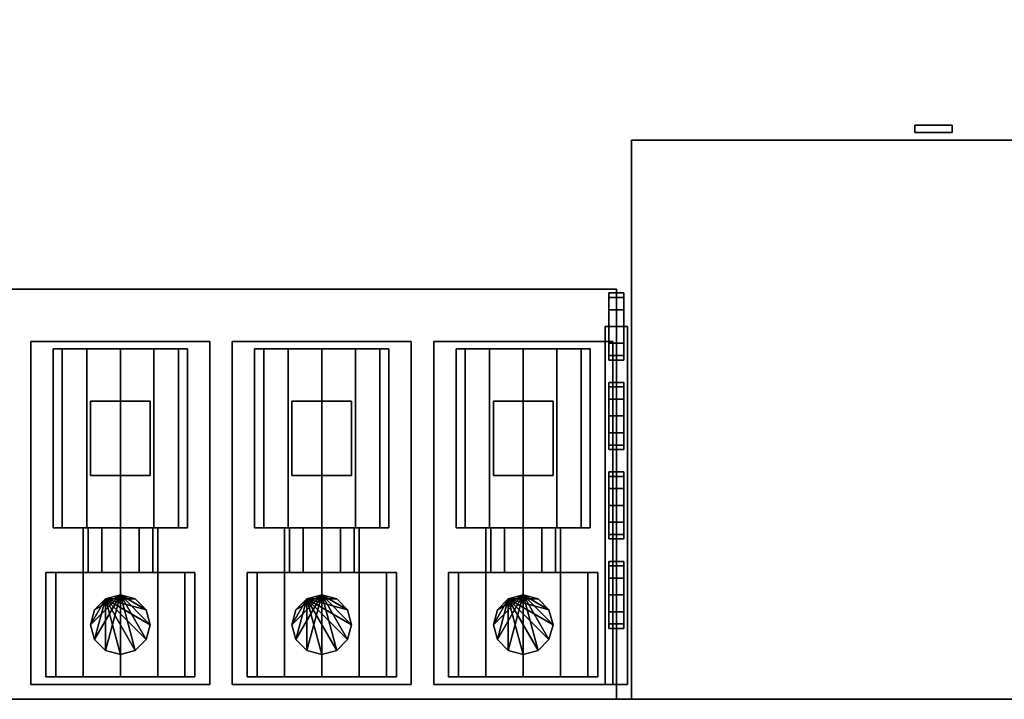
# Model space of a CAD drawing. Header units: millimetres. Extents: x 8500 to 19000, y -3980 to 3980.
# Tile 10 of 31: x 11800 to 13120, y -3980 to -3069. Entities that reach past the tile are written whole.
import ezdxf

# ---------------------------------------------------------------- set-up
doc = ezdxf.new("R2010")
doc.units = ezdxf.units.MM

msp = doc.modelspace()

# ---------------------------------------------------------------- linework, layer by layer
for points in [[(8500, -3980, 840), (19000, -3980, 840), (19000, 3980, 840), (8500, 3980, 840)], [(8500, -3980, 900), (8500, 3980, 900), (19000, 3980, 900), (19000, -3980, 900)], [(13000, -3220, 1100), (13050, -3220, 1100), (13050, -3210, 1100), (13000, -3210, 1100)], [(13000, -3220, 2300), (13000, -3210, 2300), (13050, -3210, 2300), (13050, -3220, 2300)], [(13050, -3210, 1100), (13050, -3210, 2300), (13000, -3210, 2300), (13000, -3210, 1100)], [(13000, -3210, 1100), (13000, -3210, 2300), (13000, -3220, 2300), (13000, -3220, 1100)], [(13000, -3220, 1100), (13000, -3220, 2300), (13050, -3220, 2300), (13050, -3220, 1100)], [(13050, -3220, 1100), (13050, -3220, 2300), (13050, -3210, 2300), (13050, -3210, 1100)], [(12620, -3980, 900), (14000, -3980, 900), (14000, -3230, 900), (12620, -3230, 900)], [(12620, -3980, 2450), (12620, -3230, 2450), (14000, -3230, 2450), (14000, -3980, 2450)], [(14000, -3230, 900), (14000, -3230, 2450), (12620, -3230, 2450), (12620, -3230, 900)], [(12620, -3230, 900), (12620, -3230, 2450), (12620, -3980, 2450), (12620, -3980, 900)], [(10950, -3980, 900), (12600, -3980, 900), (12600, -3430, 900), (10950, -3430, 900)], [(10950, -3980, 930), (10950, -3430, 930), (12600, -3430, 930), (12600, -3980, 930)], [(12600, -3430, 900), (12600, -3430, 930), (10950, -3430, 930), (10950, -3430, 900)], [(12600, -3980, 900), (12600, -3980, 930), (12600, -3430, 930), (12600, -3430, 900)], [(12590, -3441, 2722.5), (12590, -3441, 2677.5), (12590, -3435, 2700)], [(12590, -3435, 2700), (12590, -3441, 2677.5), (12610, -3441, 2677.5), (12610, -3435, 2700)], [(12590, -3441, 2722.5), (12590, -3435, 2700), (12610, -3435, 2700), (12610, -3441, 2722.5)], [(12590, -3441, 2722.5), (12590, -3457.5, 2739), (12590, -3480, 2745)], [(12590, -3441, 2722.5), (12590, -3480, 2745), (12590, -3502.5, 2739)], [(12590, -3441, 2722.5), (12590, -3502.5, 2739), (12590, -3519, 2722.5)], [(12590, -3441, 2722.5), (12590, -3519, 2722.5), (12590, -3525, 2700)], [(12590, -3441, 2722.5), (12590, -3525, 2700), (12590, -3519, 2677.5)], [(12590, -3441, 2722.5), (12590, -3519, 2677.5), (12590, -3502.5, 2661)], [(12590, -3441, 2722.5), (12590, -3502.5, 2661), (12590, -3480, 2655)], [(12590, -3441, 2722.5), (12590, -3480, 2655), (12590, -3457.5, 2661)], [(12590, -3441, 2722.5), (12590, -3457.5, 2661), (12590, -3441, 2677.5)], [(12590, -3441, 2677.5), (12590, -3457.5, 2661), (12610, -3457.5, 2661), (12610, -3441, 2677.5)], [(12590, -3457.5, 2739), (12590, -3441, 2722.5), (12610, -3441, 2722.5), (12610, -3457.5, 2739)], [(12610, -3435, 2700), (12610, -3441, 2677.5), (12610, -3457.5, 2661)], [(12610, -3435, 2700), (12610, -3457.5, 2661), (12610, -3480, 2655)], [(12610, -3435, 2700), (12610, -3480, 2655), (12610, -3502.5, 2661)], [(12610, -3435, 2700), (12610, -3502.5, 2661), (12610, -3519, 2677.5)], [(12610, -3435, 2700), (12610, -3519, 2677.5), (12610, -3525, 2700)], [(12610, -3435, 2700), (12610, -3525, 2700), (12610, -3519, 2722.5)], [(12610, -3435, 2700), (12610, -3519, 2722.5), (12610, -3502.5, 2739)], [(12610, -3435, 2700), (12610, -3502.5, 2739), (12610, -3480, 2745)], [(12610, -3435, 2700), (12610, -3480, 2745), (12610, -3457.5, 2739)], [(12610, -3435, 2700), (12610, -3457.5, 2739), (12610, -3441, 2722.5)], [(12590, -3457.5, 2661), (12590, -3480, 2655), (12610, -3480, 2655), (12610, -3457.5, 2661)], [(12590, -3480, 2745), (12590, -3457.5, 2739), (12610, -3457.5, 2739), (12610, -3480, 2745)], [(12585, -3960, 2740), (12615, -3960, 2740), (12615, -3480, 2740), (12585, -3480, 2740)], [(12585, -3960, 2770), (12585, -3480, 2770), (12615, -3480, 2770), (12615, -3960, 2770)], [(12615, -3480, 2740), (12615, -3480, 2770), (12585, -3480, 2770), (12585, -3480, 2740)], [(12585, -3480, 2740), (12585, -3480, 2770), (12585, -3960, 2770), (12585, -3960, 2740)], [(12590, -3480, 2655), (12590, -3502.5, 2661), (12610, -3502.5, 2661), (12610, -3480, 2655)], [(12590, -3502.5, 2739), (12590, -3480, 2745), (12610, -3480, 2745), (12610, -3502.5, 2739)], [(12615, -3960, 2740), (12615, -3960, 2770), (12615, -3480, 2770), (12615, -3480, 2740)], [(11815, -3960, 930), (12055, -3960, 930), (12055, -3500, 930), (11815, -3500, 930)], [(11815, -3960, 1020), (11815, -3500, 1020), (12055, -3500, 1020), (12055, -3960, 1020)], [(12055, -3500, 930), (12055, -3500, 1020), (11815, -3500, 1020), (11815, -3500, 930)], [(11815, -3500, 930), (11815, -3500, 1020), (11815, -3960, 1020), (11815, -3960, 930)], [(11890, -3510, 1277.9), (11857.1, -3510, 1245), (11845, -3510, 1200)], [(11890, -3510, 1277.9), (11845, -3510, 1200), (11857.1, -3510, 1155)], [(11857.1, -3510, 1155), (11845, -3510, 1200), (11845, -3750, 1200), (11857.1, -3750, 1155)], [(11845, -3510, 1200), (11857.1, -3510, 1245), (11857.1, -3750, 1245), (11845, -3750, 1200)], [(11890, -3510, 1277.9), (11857.1, -3510, 1155), (11890, -3510, 1122.1)], [(11890, -3510, 1122.1), (11857.1, -3510, 1155), (11857.1, -3750, 1155), (11890, -3750, 1122.1)], [(11857.1, -3510, 1245), (11890, -3510, 1277.9), (11890, -3750, 1277.9), (11857.1, -3750, 1245)], [(11890, -3510, 1277.9), (11890, -3510, 1122.1), (11935, -3510, 1110)], [(11890, -3510, 1277.9), (11935, -3510, 1110), (11980, -3510, 1122.1)], [(11890, -3510, 1277.9), (11980, -3510, 1122.1), (12012.9, -3510, 1155)], [(11890, -3510, 1277.9), (12012.9, -3510, 1155), (12025, -3510, 1200)], [(11890, -3510, 1277.9), (12025, -3510, 1200), (12012.9, -3510, 1245)], [(11890, -3510, 1277.9), (12012.9, -3510, 1245), (11980, -3510, 1277.9)], [(11890, -3510, 1277.9), (11980, -3510, 1277.9), (11935, -3510, 1290)], [(11935, -3510, 1110), (11890, -3510, 1122.1), (11890, -3750, 1122.1), (11935, -3750, 1110)], [(11890, -3510, 1277.9), (11935, -3510, 1290), (11935, -3750, 1290), (11890, -3750, 1277.9)], [(11935, -3510, 1290), (11980, -3510, 1277.9), (11980, -3750, 1277.9), (11935, -3750, 1290)], [(11980, -3510, 1122.1), (11935, -3510, 1110), (11935, -3750, 1110), (11980, -3750, 1122.1)], [(11980, -3510, 1277.9), (12012.9, -3510, 1245), (12012.9, -3750, 1245), (11980, -3750, 1277.9)], [(12012.9, -3510, 1155), (11980, -3510, 1122.1), (11980, -3750, 1122.1), (12012.9, -3750, 1155)], [(12012.9, -3510, 1245), (12025, -3510, 1200), (12025, -3750, 1200), (12012.9, -3750, 1245)], [(12025, -3510, 1200), (12012.9, -3510, 1155), (12012.9, -3750, 1155), (12025, -3750, 1200)], [(12055, -3960, 930), (12055, -3960, 1020), (12055, -3500, 1020), (12055, -3500, 930)], [(12085, -3960, 930), (12325, -3960, 930), (12325, -3500, 930), (12085, -3500, 930)], [(12085, -3960, 1020), (12085, -3500, 1020), (12325, -3500, 1020), (12325, -3960, 1020)], [(12325, -3500, 930), (12325, -3500, 1020), (12085, -3500, 1020), (12085, -3500, 930)], [(12085, -3500, 930), (12085, -3500, 1020), (12085, -3960, 1020), (12085, -3960, 930)], [(12160, -3510, 1277.9), (12127.1, -3510, 1245), (12115, -3510, 1200)], [(12160, -3510, 1277.9), (12115, -3510, 1200), (12127.1, -3510, 1155)], [(12127.1, -3510, 1155), (12115, -3510, 1200), (12115, -3750, 1200), (12127.1, -3750, 1155)], [(12115, -3510, 1200), (12127.1, -3510, 1245), (12127.1, -3750, 1245), (12115, -3750, 1200)], [(12160, -3510, 1277.9), (12127.1, -3510, 1155), (12160, -3510, 1122.1)], [(12160, -3510, 1122.1), (12127.1, -3510, 1155), (12127.1, -3750, 1155), (12160, -3750, 1122.1)], [(12127.1, -3510, 1245), (12160, -3510, 1277.9), (12160, -3750, 1277.9), (12127.1, -3750, 1245)], [(12160, -3510, 1277.9), (12160, -3510, 1122.1), (12205, -3510, 1110)], [(12160, -3510, 1277.9), (12205, -3510, 1110), (12250, -3510, 1122.1)], [(12160, -3510, 1277.9), (12250, -3510, 1122.1), (12282.9, -3510, 1155)], [(12160, -3510, 1277.9), (12282.9, -3510, 1155), (12295, -3510, 1200)], [(12160, -3510, 1277.9), (12295, -3510, 1200), (12282.9, -3510, 1245)], [(12160, -3510, 1277.9), (12282.9, -3510, 1245), (12250, -3510, 1277.9)], [(12160, -3510, 1277.9), (12250, -3510, 1277.9), (12205, -3510, 1290)], [(12205, -3510, 1110), (12160, -3510, 1122.1), (12160, -3750, 1122.1), (12205, -3750, 1110)], [(12160, -3510, 1277.9), (12205, -3510, 1290), (12205, -3750, 1290), (12160, -3750, 1277.9)], [(12205, -3510, 1290), (12250, -3510, 1277.9), (12250, -3750, 1277.9), (12205, -3750, 1290)], [(12250, -3510, 1122.1), (12205, -3510, 1110), (12205, -3750, 1110), (12250, -3750, 1122.1)], [(12250, -3510, 1277.9), (12282.9, -3510, 1245), (12282.9, -3750, 1245), (12250, -3750, 1277.9)], [(12282.9, -3510, 1155), (12250, -3510, 1122.1), (12250, -3750, 1122.1), (12282.9, -3750, 1155)], [(12282.9, -3510, 1245), (12295, -3510, 1200), (12295, -3750, 1200), (12282.9, -3750, 1245)], [(12295, -3510, 1200), (12282.9, -3510, 1155), (12282.9, -3750, 1155), (12295, -3750, 1200)], [(12325, -3960, 930), (12325, -3960, 1020), (12325, -3500, 1020), (12325, -3500, 930)], [(12355, -3960, 930), (12595, -3960, 930), (12595, -3500, 930), (12355, -3500, 930)], [(12355, -3960, 1020), (12355, -3500, 1020), (12595, -3500, 1020), (12595, -3960, 1020)], [(12595, -3500, 930), (12595, -3500, 1020), (12355, -3500, 1020), (12355, -3500, 930)], [(12355, -3500, 930), (12355, -3500, 1020), (12355, -3960, 1020), (12355, -3960, 930)], [(12430, -3510, 1277.9), (12397.1, -3510, 1245), (12385, -3510, 1200)], [(12430, -3510, 1277.9), (12385, -3510, 1200), (12397.1, -3510, 1155)], [(12397.1, -3510, 1155), (12385, -3510, 1200), (12385, -3750, 1200), (12397.1, -3750, 1155)], [(12385, -3510, 1200), (12397.1, -3510, 1245), (12397.1, -3750, 1245), (12385, -3750, 1200)], [(12430, -3510, 1277.9), (12397.1, -3510, 1155), (12430, -3510, 1122.1)], [(12430, -3510, 1122.1), (12397.1, -3510, 1155), (12397.1, -3750, 1155), (12430, -3750, 1122.1)], [(12397.1, -3510, 1245), (12430, -3510, 1277.9), (12430, -3750, 1277.9), (12397.1, -3750, 1245)], [(12430, -3510, 1277.9), (12430, -3510, 1122.1), (12475, -3510, 1110)], [(12430, -3510, 1277.9), (12475, -3510, 1110), (12520, -3510, 1122.1)], [(12430, -3510, 1277.9), (12520, -3510, 1122.1), (12552.9, -3510, 1155)], [(12430, -3510, 1277.9), (12552.9, -3510, 1155), (12565, -3510, 1200)], [(12430, -3510, 1277.9), (12565, -3510, 1200), (12552.9, -3510, 1245)], [(12430, -3510, 1277.9), (12552.9, -3510, 1245), (12520, -3510, 1277.9)], [(12430, -3510, 1277.9), (12520, -3510, 1277.9), (12475, -3510, 1290)], [(12475, -3510, 1110), (12430, -3510, 1122.1), (12430, -3750, 1122.1), (12475, -3750, 1110)], [(12430, -3510, 1277.9), (12475, -3510, 1290), (12475, -3750, 1290), (12430, -3750, 1277.9)], [(12475, -3510, 1290), (12520, -3510, 1277.9), (12520, -3750, 1277.9), (12475, -3750, 1290)], [(12520, -3510, 1122.1), (12475, -3510, 1110), (12475, -3750, 1110), (12520, -3750, 1122.1)], [(12520, -3510, 1277.9), (12552.9, -3510, 1245), (12552.9, -3750, 1245), (12520, -3750, 1277.9)], [(12552.9, -3510, 1155), (12520, -3510, 1122.1), (12520, -3750, 1122.1), (12552.9, -3750, 1155)], [(12552.9, -3510, 1245), (12565, -3510, 1200), (12565, -3750, 1200), (12552.9, -3750, 1245)], [(12565, -3510, 1200), (12552.9, -3510, 1155), (12552.9, -3750, 1155), (12565, -3750, 1200)], [(12590, -3502.5, 2661), (12590, -3519, 2677.5), (12610, -3519, 2677.5), (12610, -3502.5, 2661)], [(12590, -3519, 2722.5), (12590, -3502.5, 2739), (12610, -3502.5, 2739), (12610, -3519, 2722.5)], [(12595, -3960, 930), (12595, -3960, 1020), (12595, -3500, 1020), (12595, -3500, 930)], [(12590, -3519, 2677.5), (12590, -3525, 2700), (12610, -3525, 2700), (12610, -3519, 2677.5)], [(12590, -3525, 2700), (12590, -3519, 2722.5), (12610, -3519, 2722.5), (12610, -3525, 2700)], [(12590, -3561, 2722.5), (12590, -3561, 2677.5), (12590, -3555, 2700)], [(12590, -3555, 2700), (12590, -3561, 2677.5), (12610, -3561, 2677.5), (12610, -3555, 2700)], [(12590, -3561, 2722.5), (12590, -3555, 2700), (12610, -3555, 2700), (12610, -3561, 2722.5)], [(12590, -3561, 2722.5), (12590, -3577.5, 2739), (12590, -3600, 2745)], [(12590, -3561, 2722.5), (12590, -3600, 2745), (12590, -3622.5, 2739)], [(12590, -3561, 2722.5), (12590, -3622.5, 2739), (12590, -3639, 2722.5)], [(12590, -3561, 2722.5), (12590, -3639, 2722.5), (12590, -3645, 2700)], [(12590, -3561, 2722.5), (12590, -3645, 2700), (12590, -3639, 2677.5)], [(12590, -3561, 2722.5), (12590, -3639, 2677.5), (12590, -3622.5, 2661)], [(12590, -3561, 2722.5), (12590, -3622.5, 2661), (12590, -3600, 2655)], [(12590, -3561, 2722.5), (12590, -3600, 2655), (12590, -3577.5, 2661)], [(12590, -3561, 2722.5), (12590, -3577.5, 2661), (12590, -3561, 2677.5)], [(12590, -3561, 2677.5), (12590, -3577.5, 2661), (12610, -3577.5, 2661), (12610, -3561, 2677.5)], [(12590, -3577.5, 2739), (12590, -3561, 2722.5), (12610, -3561, 2722.5), (12610, -3577.5, 2739)], [(12610, -3555, 2700), (12610, -3561, 2677.5), (12610, -3577.5, 2661)], [(12610, -3555, 2700), (12610, -3577.5, 2661), (12610, -3600, 2655)], [(12610, -3555, 2700), (12610, -3600, 2655), (12610, -3622.5, 2661)], [(12610, -3555, 2700), (12610, -3622.5, 2661), (12610, -3639, 2677.5)], [(12610, -3555, 2700), (12610, -3639, 2677.5), (12610, -3645, 2700)], [(12610, -3555, 2700), (12610, -3645, 2700), (12610, -3639, 2722.5)], [(12610, -3555, 2700), (12610, -3639, 2722.5), (12610, -3622.5, 2739)], [(12610, -3555, 2700), (12610, -3622.5, 2739), (12610, -3600, 2745)], [(12610, -3555, 2700), (12610, -3600, 2745), (12610, -3577.5, 2739)], [(12610, -3555, 2700), (12610, -3577.5, 2739), (12610, -3561, 2722.5)], [(11895, -3680, 1290), (11975, -3680, 1290), (11975, -3580, 1290), (11895, -3580, 1290)], [(11895, -3680, 1360), (11895, -3580, 1360), (11975, -3580, 1360), (11975, -3680, 1360)], [(11975, -3580, 1290), (11975, -3580, 1360), (11895, -3580, 1360), (11895, -3580, 1290)], [(11895, -3580, 1290), (11895, -3580, 1360), (11895, -3680, 1360), (11895, -3680, 1290)], [(11975, -3680, 1290), (11975, -3680, 1360), (11975, -3580, 1360), (11975, -3580, 1290)], [(12165, -3680, 1290), (12245, -3680, 1290), (12245, -3580, 1290), (12165, -3580, 1290)], [(12165, -3680, 1360), (12165, -3580, 1360), (12245, -3580, 1360), (12245, -3680, 1360)], [(12245, -3580, 1290), (12245, -3580, 1360), (12165, -3580, 1360), (12165, -3580, 1290)], [(12165, -3580, 1290), (12165, -3580, 1360), (12165, -3680, 1360), (12165, -3680, 1290)], [(12245, -3680, 1290), (12245, -3680, 1360), (12245, -3580, 1360), (12245, -3580, 1290)], [(12435, -3680, 1290), (12515, -3680, 1290), (12515, -3580, 1290), (12435, -3580, 1290)], [(12435, -3680, 1360), (12435, -3580, 1360), (12515, -3580, 1360), (12515, -3680, 1360)], [(12515, -3580, 1290), (12515, -3580, 1360), (12435, -3580, 1360), (12435, -3580, 1290)], [(12435, -3580, 1290), (12435, -3580, 1360), (12435, -3680, 1360), (12435, -3680, 1290)], [(12515, -3680, 1290), (12515, -3680, 1360), (12515, -3580, 1360), (12515, -3580, 1290)], [(12590, -3577.5, 2661), (12590, -3600, 2655), (12610, -3600, 2655), (12610, -3577.5, 2661)], [(12590, -3600, 2745), (12590, -3577.5, 2739), (12610, -3577.5, 2739), (12610, -3600, 2745)], [(12590, -3600, 2655), (12590, -3622.5, 2661), (12610, -3622.5, 2661), (12610, -3600, 2655)], [(12590, -3622.5, 2739), (12590, -3600, 2745), (12610, -3600, 2745), (12610, -3622.5, 2739)], [(12590, -3622.5, 2661), (12590, -3639, 2677.5), (12610, -3639, 2677.5), (12610, -3622.5, 2661)], [(12590, -3639, 2722.5), (12590, -3622.5, 2739), (12610, -3622.5, 2739), (12610, -3639, 2722.5)], [(12590, -3639, 2677.5), (12590, -3645, 2700), (12610, -3645, 2700), (12610, -3639, 2677.5)], [(12590, -3645, 2700), (12590, -3639, 2722.5), (12610, -3639, 2722.5), (12610, -3645, 2700)], [(11895, -3680, 1290), (11895, -3680, 1360), (11975, -3680, 1360), (11975, -3680, 1290)], [(12165, -3680, 1290), (12165, -3680, 1360), (12245, -3680, 1360), (12245, -3680, 1290)], [(12435, -3680, 1290), (12435, -3680, 1360), (12515, -3680, 1360), (12515, -3680, 1290)], [(12590, -3681, 2722.5), (12590, -3681, 2677.5), (12590, -3675, 2700)], [(12590, -3675, 2700), (12590, -3681, 2677.5), (12610, -3681, 2677.5), (12610, -3675, 2700)], [(12590, -3681, 2722.5), (12590, -3675, 2700), (12610, -3675, 2700), (12610, -3681, 2722.5)], [(12590, -3681, 2722.5), (12590, -3697.5, 2739), (12590, -3720, 2745)], [(12590, -3681, 2722.5), (12590, -3720, 2745), (12590, -3742.5, 2739)], [(12590, -3681, 2722.5), (12590, -3742.5, 2739), (12590, -3759, 2722.5)], [(12590, -3681, 2722.5), (12590, -3759, 2722.5), (12590, -3765, 2700)], [(12590, -3681, 2722.5), (12590, -3765, 2700), (12590, -3759, 2677.5)], [(12590, -3681, 2722.5), (12590, -3759, 2677.5), (12590, -3742.5, 2661)], [(12590, -3681, 2722.5), (12590, -3742.5, 2661), (12590, -3720, 2655)], [(12590, -3681, 2722.5), (12590, -3720, 2655), (12590, -3697.5, 2661)], [(12590, -3681, 2722.5), (12590, -3697.5, 2661), (12590, -3681, 2677.5)], [(12590, -3681, 2677.5), (12590, -3697.5, 2661), (12610, -3697.5, 2661), (12610, -3681, 2677.5)], [(12590, -3697.5, 2739), (12590, -3681, 2722.5), (12610, -3681, 2722.5), (12610, -3697.5, 2739)], [(12610, -3675, 2700), (12610, -3681, 2677.5), (12610, -3697.5, 2661)], [(12610, -3675, 2700), (12610, -3697.5, 2661), (12610, -3720, 2655)], [(12610, -3675, 2700), (12610, -3720, 2655), (12610, -3742.5, 2661)], [(12610, -3675, 2700), (12610, -3742.5, 2661), (12610, -3759, 2677.5)], [(12610, -3675, 2700), (12610, -3759, 2677.5), (12610, -3765, 2700)], [(12610, -3675, 2700), (12610, -3765, 2700), (12610, -3759, 2722.5)], [(12610, -3675, 2700), (12610, -3759, 2722.5), (12610, -3742.5, 2739)], [(12610, -3675, 2700), (12610, -3742.5, 2739), (12610, -3720, 2745)], [(12610, -3675, 2700), (12610, -3720, 2745), (12610, -3697.5, 2739)], [(12610, -3675, 2700), (12610, -3697.5, 2739), (12610, -3681, 2722.5)], [(12590, -3697.5, 2661), (12590, -3720, 2655), (12610, -3720, 2655), (12610, -3697.5, 2661)], [(12590, -3720, 2745), (12590, -3697.5, 2739), (12610, -3697.5, 2739), (12610, -3720, 2745)], [(12590, -3720, 2655), (12590, -3742.5, 2661), (12610, -3742.5, 2661), (12610, -3720, 2655)], [(12590, -3742.5, 2739), (12590, -3720, 2745), (12610, -3720, 2745), (12610, -3742.5, 2739)], [(12590, -3742.5, 2661), (12590, -3759, 2677.5), (12610, -3759, 2677.5), (12610, -3742.5, 2661)], [(12590, -3759, 2722.5), (12590, -3742.5, 2739), (12610, -3742.5, 2739), (12610, -3759, 2722.5)], [(11935, -3750, 1290), (11857.1, -3750, 1155), (11845, -3750, 1200)], [(11935, -3750, 1290), (11845, -3750, 1200), (11857.1, -3750, 1245)], [(11935, -3750, 1290), (11890, -3750, 1122.1), (11857.1, -3750, 1155)], [(11935, -3750, 1290), (11857.1, -3750, 1245), (11890, -3750, 1277.9)], [(11910, -3750, 1243.3), (11891.7, -3750, 1225), (11885, -3750, 1200)], [(11910, -3750, 1243.3), (11885, -3750, 1200), (11891.7, -3750, 1175)], [(11891.7, -3750, 1175), (11885, -3750, 1200), (11885, -3810, 1200), (11891.7, -3810, 1175)], [(11885, -3750, 1200), (11891.7, -3750, 1225), (11891.7, -3810, 1225), (11885, -3810, 1200)], [(11935, -3750, 1290), (11935, -3750, 1110), (11890, -3750, 1122.1)], [(11910, -3750, 1243.3), (11891.7, -3750, 1175), (11910, -3750, 1156.7)], [(11910, -3750, 1156.7), (11891.7, -3750, 1175), (11891.7, -3810, 1175), (11910, -3810, 1156.7)], [(11891.7, -3750, 1225), (11910, -3750, 1243.3), (11910, -3810, 1243.3), (11891.7, -3810, 1225)], [(11910, -3750, 1243.3), (11910, -3750, 1156.7), (11935, -3750, 1150)], [(11910, -3750, 1243.3), (11935, -3750, 1150), (11960, -3750, 1156.7)], [(11910, -3750, 1243.3), (11960, -3750, 1156.7), (11978.3, -3750, 1175)], [(11910, -3750, 1243.3), (11978.3, -3750, 1175), (11985, -3750, 1200)], [(11910, -3750, 1243.3), (11985, -3750, 1200), (11978.3, -3750, 1225)], [(11910, -3750, 1243.3), (11978.3, -3750, 1225), (11960, -3750, 1243.3)], [(11910, -3750, 1243.3), (11960, -3750, 1243.3), (11935, -3750, 1250)], [(11935, -3750, 1150), (11910, -3750, 1156.7), (11910, -3810, 1156.7), (11935, -3810, 1150)], [(11910, -3750, 1243.3), (11935, -3750, 1250), (11935, -3810, 1250), (11910, -3810, 1243.3)], [(11935, -3750, 1250), (11960, -3750, 1243.3), (11960, -3810, 1243.3), (11935, -3810, 1250)], [(11960, -3750, 1156.7), (11935, -3750, 1150), (11935, -3810, 1150), (11960, -3810, 1156.7)], [(11935, -3750, 1290), (11980, -3750, 1277.9), (12012.9, -3750, 1245)], [(11935, -3750, 1290), (12012.9, -3750, 1245), (12025, -3750, 1200)], [(11935, -3750, 1290), (12025, -3750, 1200), (12012.9, -3750, 1155)], [(11935, -3750, 1290), (12012.9, -3750, 1155), (11980, -3750, 1122.1)], [(11935, -3750, 1290), (11980, -3750, 1122.1), (11935, -3750, 1110)], [(11960, -3750, 1243.3), (11978.3, -3750, 1225), (11978.3, -3810, 1225), (11960, -3810, 1243.3)], [(11978.3, -3750, 1175), (11960, -3750, 1156.7), (11960, -3810, 1156.7), (11978.3, -3810, 1175)], [(11978.3, -3750, 1225), (11985, -3750, 1200), (11985, -3810, 1200), (11978.3, -3810, 1225)], [(11985, -3750, 1200), (11978.3, -3750, 1175), (11978.3, -3810, 1175), (11985, -3810, 1200)], [(12205, -3750, 1290), (12127.1, -3750, 1155), (12115, -3750, 1200)], [(12205, -3750, 1290), (12115, -3750, 1200), (12127.1, -3750, 1245)], [(12205, -3750, 1290), (12160, -3750, 1122.1), (12127.1, -3750, 1155)], [(12205, -3750, 1290), (12127.1, -3750, 1245), (12160, -3750, 1277.9)], [(12180, -3750, 1243.3), (12161.7, -3750, 1225), (12155, -3750, 1200)], [(12180, -3750, 1243.3), (12155, -3750, 1200), (12161.7, -3750, 1175)], [(12161.7, -3750, 1175), (12155, -3750, 1200), (12155, -3810, 1200), (12161.7, -3810, 1175)], [(12155, -3750, 1200), (12161.7, -3750, 1225), (12161.7, -3810, 1225), (12155, -3810, 1200)], [(12205, -3750, 1290), (12205, -3750, 1110), (12160, -3750, 1122.1)], [(12180, -3750, 1243.3), (12161.7, -3750, 1175), (12180, -3750, 1156.7)], [(12180, -3750, 1156.7), (12161.7, -3750, 1175), (12161.7, -3810, 1175), (12180, -3810, 1156.7)], [(12161.7, -3750, 1225), (12180, -3750, 1243.3), (12180, -3810, 1243.3), (12161.7, -3810, 1225)], [(12180, -3750, 1243.3), (12180, -3750, 1156.7), (12205, -3750, 1150)], [(12180, -3750, 1243.3), (12205, -3750, 1150), (12230, -3750, 1156.7)], [(12180, -3750, 1243.3), (12230, -3750, 1156.7), (12248.3, -3750, 1175)], [(12180, -3750, 1243.3), (12248.3, -3750, 1175), (12255, -3750, 1200)], [(12180, -3750, 1243.3), (12255, -3750, 1200), (12248.3, -3750, 1225)], [(12180, -3750, 1243.3), (12248.3, -3750, 1225), (12230, -3750, 1243.3)], [(12180, -3750, 1243.3), (12230, -3750, 1243.3), (12205, -3750, 1250)], [(12205, -3750, 1150), (12180, -3750, 1156.7), (12180, -3810, 1156.7), (12205, -3810, 1150)], [(12180, -3750, 1243.3), (12205, -3750, 1250), (12205, -3810, 1250), (12180, -3810, 1243.3)], [(12205, -3750, 1250), (12230, -3750, 1243.3), (12230, -3810, 1243.3), (12205, -3810, 1250)], [(12230, -3750, 1156.7), (12205, -3750, 1150), (12205, -3810, 1150), (12230, -3810, 1156.7)], [(12205, -3750, 1290), (12250, -3750, 1277.9), (12282.9, -3750, 1245)], [(12205, -3750, 1290), (12282.9, -3750, 1245), (12295, -3750, 1200)], [(12205, -3750, 1290), (12295, -3750, 1200), (12282.9, -3750, 1155)], [(12205, -3750, 1290), (12282.9, -3750, 1155), (12250, -3750, 1122.1)], [(12205, -3750, 1290), (12250, -3750, 1122.1), (12205, -3750, 1110)], [(12230, -3750, 1243.3), (12248.3, -3750, 1225), (12248.3, -3810, 1225), (12230, -3810, 1243.3)], [(12248.3, -3750, 1175), (12230, -3750, 1156.7), (12230, -3810, 1156.7), (12248.3, -3810, 1175)], [(12248.3, -3750, 1225), (12255, -3750, 1200), (12255, -3810, 1200), (12248.3, -3810, 1225)], [(12255, -3750, 1200), (12248.3, -3750, 1175), (12248.3, -3810, 1175), (12255, -3810, 1200)], [(12475, -3750, 1290), (12397.1, -3750, 1155), (12385, -3750, 1200)], [(12475, -3750, 1290), (12385, -3750, 1200), (12397.1, -3750, 1245)], [(12475, -3750, 1290), (12430, -3750, 1122.1), (12397.1, -3750, 1155)], [(12475, -3750, 1290), (12397.1, -3750, 1245), (12430, -3750, 1277.9)], [(12450, -3750, 1243.3), (12431.7, -3750, 1225), (12425, -3750, 1200)], [(12450, -3750, 1243.3), (12425, -3750, 1200), (12431.7, -3750, 1175)], [(12431.7, -3750, 1175), (12425, -3750, 1200), (12425, -3810, 1200), (12431.7, -3810, 1175)], [(12425, -3750, 1200), (12431.7, -3750, 1225), (12431.7, -3810, 1225), (12425, -3810, 1200)], [(12475, -3750, 1290), (12475, -3750, 1110), (12430, -3750, 1122.1)], [(12450, -3750, 1243.3), (12431.7, -3750, 1175), (12450, -3750, 1156.7)], [(12450, -3750, 1156.7), (12431.7, -3750, 1175), (12431.7, -3810, 1175), (12450, -3810, 1156.7)], [(12431.7, -3750, 1225), (12450, -3750, 1243.3), (12450, -3810, 1243.3), (12431.7, -3810, 1225)], [(12450, -3750, 1243.3), (12450, -3750, 1156.7), (12475, -3750, 1150)], [(12450, -3750, 1243.3), (12475, -3750, 1150), (12500, -3750, 1156.7)], [(12450, -3750, 1243.3), (12500, -3750, 1156.7), (12518.3, -3750, 1175)], [(12450, -3750, 1243.3), (12518.3, -3750, 1175), (12525, -3750, 1200)], [(12450, -3750, 1243.3), (12525, -3750, 1200), (12518.3, -3750, 1225)], [(12450, -3750, 1243.3), (12518.3, -3750, 1225), (12500, -3750, 1243.3)], [(12450, -3750, 1243.3), (12500, -3750, 1243.3), (12475, -3750, 1250)], [(12475, -3750, 1150), (12450, -3750, 1156.7), (12450, -3810, 1156.7), (12475, -3810, 1150)], [(12450, -3750, 1243.3), (12475, -3750, 1250), (12475, -3810, 1250), (12450, -3810, 1243.3)], [(12475, -3750, 1250), (12500, -3750, 1243.3), (12500, -3810, 1243.3), (12475, -3810, 1250)], [(12500, -3750, 1156.7), (12475, -3750, 1150), (12475, -3810, 1150), (12500, -3810, 1156.7)], [(12475, -3750, 1290), (12520, -3750, 1277.9), (12552.9, -3750, 1245)], [(12475, -3750, 1290), (12552.9, -3750, 1245), (12565, -3750, 1200)], [(12475, -3750, 1290), (12565, -3750, 1200), (12552.9, -3750, 1155)], [(12475, -3750, 1290), (12552.9, -3750, 1155), (12520, -3750, 1122.1)], [(12475, -3750, 1290), (12520, -3750, 1122.1), (12475, -3750, 1110)], [(12500, -3750, 1243.3), (12518.3, -3750, 1225), (12518.3, -3810, 1225), (12500, -3810, 1243.3)], [(12518.3, -3750, 1175), (12500, -3750, 1156.7), (12500, -3810, 1156.7), (12518.3, -3810, 1175)], [(12518.3, -3750, 1225), (12525, -3750, 1200), (12525, -3810, 1200), (12518.3, -3810, 1225)], [(12525, -3750, 1200), (12518.3, -3750, 1175), (12518.3, -3810, 1175), (12525, -3810, 1200)], [(12590, -3759, 2677.5), (12590, -3765, 2700), (12610, -3765, 2700), (12610, -3759, 2677.5)], [(12590, -3765, 2700), (12590, -3759, 2722.5), (12610, -3759, 2722.5), (12610, -3765, 2700)], [(12590, -3801, 2722.5), (12590, -3801, 2677.5), (12590, -3795, 2700)], [(12590, -3795, 2700), (12590, -3801, 2677.5), (12610, -3801, 2677.5), (12610, -3795, 2700)], [(12590, -3801, 2722.5), (12590, -3795, 2700), (12610, -3795, 2700), (12610, -3801, 2722.5)], [(12590, -3801, 2722.5), (12590, -3817.5, 2739), (12590, -3840, 2745)], [(12590, -3801, 2722.5), (12590, -3840, 2745), (12590, -3862.5, 2739)], [(12590, -3801, 2722.5), (12590, -3862.5, 2739), (12590, -3879, 2722.5)], [(12590, -3801, 2722.5), (12590, -3879, 2722.5), (12590, -3885, 2700)], [(12590, -3801, 2722.5), (12590, -3885, 2700), (12590, -3879, 2677.5)], [(12590, -3801, 2722.5), (12590, -3879, 2677.5), (12590, -3862.5, 2661)], [(12590, -3801, 2722.5), (12590, -3862.5, 2661), (12590, -3840, 2655)], [(12590, -3801, 2722.5), (12590, -3840, 2655), (12590, -3817.5, 2661)], [(12590, -3801, 2722.5), (12590, -3817.5, 2661), (12590, -3801, 2677.5)], [(12590, -3801, 2677.5), (12590, -3817.5, 2661), (12610, -3817.5, 2661), (12610, -3801, 2677.5)], [(12590, -3817.5, 2739), (12590, -3801, 2722.5), (12610, -3801, 2722.5), (12610, -3817.5, 2739)], [(12610, -3795, 2700), (12610, -3801, 2677.5), (12610, -3817.5, 2661)], [(12610, -3795, 2700), (12610, -3817.5, 2661), (12610, -3840, 2655)], [(12610, -3795, 2700), (12610, -3840, 2655), (12610, -3862.5, 2661)], [(12610, -3795, 2700), (12610, -3862.5, 2661), (12610, -3879, 2677.5)], [(12610, -3795, 2700), (12610, -3879, 2677.5), (12610, -3885, 2700)], [(12610, -3795, 2700), (12610, -3885, 2700), (12610, -3879, 2722.5)], [(12610, -3795, 2700), (12610, -3879, 2722.5), (12610, -3862.5, 2739)], [(12610, -3795, 2700), (12610, -3862.5, 2739), (12610, -3840, 2745)], [(12610, -3795, 2700), (12610, -3840, 2745), (12610, -3817.5, 2739)], [(12610, -3795, 2700), (12610, -3817.5, 2739), (12610, -3801, 2722.5)], [(11885, -3810, 1286.6), (11848.4, -3810, 1250), (11835, -3810, 1200)], [(11885, -3810, 1286.6), (11835, -3810, 1200), (11848.4, -3810, 1150)], [(11848.4, -3810, 1150), (11835, -3810, 1200), (11835, -3950, 1200), (11848.4, -3950, 1150)], [(11835, -3810, 1200), (11848.4, -3810, 1250), (11848.4, -3950, 1250), (11835, -3950, 1200)], [(11885, -3810, 1286.6), (11848.4, -3810, 1150), (11885, -3810, 1113.4)], [(11885, -3810, 1113.4), (11848.4, -3810, 1150), (11848.4, -3950, 1150), (11885, -3950, 1113.4)], [(11848.4, -3810, 1250), (11885, -3810, 1286.6), (11885, -3950, 1286.6), (11848.4, -3950, 1250)], [(11885, -3810, 1286.6), (11885, -3810, 1113.4), (11935, -3810, 1100)], [(11885, -3810, 1286.6), (11935, -3810, 1100), (11985, -3810, 1113.4)], [(11885, -3810, 1286.6), (11985, -3810, 1113.4), (12021.6, -3810, 1150)], [(11885, -3810, 1286.6), (12021.6, -3810, 1150), (12035, -3810, 1200)], [(11885, -3810, 1286.6), (12035, -3810, 1200), (12021.6, -3810, 1250)], [(11885, -3810, 1286.6), (12021.6, -3810, 1250), (11985, -3810, 1286.6)], [(11885, -3810, 1286.6), (11985, -3810, 1286.6), (11935, -3810, 1300)], [(11935, -3810, 1100), (11885, -3810, 1113.4), (11885, -3950, 1113.4), (11935, -3950, 1100)], [(11885, -3810, 1286.6), (11935, -3810, 1300), (11935, -3950, 1300), (11885, -3950, 1286.6)], [(11935, -3810, 1250), (11891.7, -3810, 1175), (11885, -3810, 1200)], [(11935, -3810, 1250), (11885, -3810, 1200), (11891.7, -3810, 1225)], [(11935, -3810, 1250), (11910, -3810, 1156.7), (11891.7, -3810, 1175)], [(11935, -3810, 1250), (11891.7, -3810, 1225), (11910, -3810, 1243.3)], [(11935, -3810, 1250), (11935, -3810, 1150), (11910, -3810, 1156.7)], [(11935, -3810, 1300), (11985, -3810, 1286.6), (11985, -3950, 1286.6), (11935, -3950, 1300)], [(11985, -3810, 1113.4), (11935, -3810, 1100), (11935, -3950, 1100), (11985, -3950, 1113.4)], [(11935, -3810, 1250), (11960, -3810, 1243.3), (11978.3, -3810, 1225)], [(11935, -3810, 1250), (11978.3, -3810, 1225), (11985, -3810, 1200)], [(11935, -3810, 1250), (11985, -3810, 1200), (11978.3, -3810, 1175)], [(11935, -3810, 1250), (11978.3, -3810, 1175), (11960, -3810, 1156.7)], [(11935, -3810, 1250), (11960, -3810, 1156.7), (11935, -3810, 1150)], [(11985, -3810, 1286.6), (12021.6, -3810, 1250), (12021.6, -3950, 1250), (11985, -3950, 1286.6)], [(12021.6, -3810, 1150), (11985, -3810, 1113.4), (11985, -3950, 1113.4), (12021.6, -3950, 1150)], [(12021.6, -3810, 1250), (12035, -3810, 1200), (12035, -3950, 1200), (12021.6, -3950, 1250)], [(12035, -3810, 1200), (12021.6, -3810, 1150), (12021.6, -3950, 1150), (12035, -3950, 1200)], [(12155, -3810, 1286.6), (12118.4, -3810, 1250), (12105, -3810, 1200)], [(12155, -3810, 1286.6), (12105, -3810, 1200), (12118.4, -3810, 1150)], [(12118.4, -3810, 1150), (12105, -3810, 1200), (12105, -3950, 1200), (12118.4, -3950, 1150)], [(12105, -3810, 1200), (12118.4, -3810, 1250), (12118.4, -3950, 1250), (12105, -3950, 1200)], [(12155, -3810, 1286.6), (12118.4, -3810, 1150), (12155, -3810, 1113.4)], [(12155, -3810, 1113.4), (12118.4, -3810, 1150), (12118.4, -3950, 1150), (12155, -3950, 1113.4)], [(12118.4, -3810, 1250), (12155, -3810, 1286.6), (12155, -3950, 1286.6), (12118.4, -3950, 1250)], [(12155, -3810, 1286.6), (12155, -3810, 1113.4), (12205, -3810, 1100)], [(12155, -3810, 1286.6), (12205, -3810, 1100), (12255, -3810, 1113.4)], [(12155, -3810, 1286.6), (12255, -3810, 1113.4), (12291.6, -3810, 1150)], [(12155, -3810, 1286.6), (12291.6, -3810, 1150), (12305, -3810, 1200)], [(12155, -3810, 1286.6), (12305, -3810, 1200), (12291.6, -3810, 1250)], [(12155, -3810, 1286.6), (12291.6, -3810, 1250), (12255, -3810, 1286.6)], [(12155, -3810, 1286.6), (12255, -3810, 1286.6), (12205, -3810, 1300)], [(12205, -3810, 1100), (12155, -3810, 1113.4), (12155, -3950, 1113.4), (12205, -3950, 1100)], [(12155, -3810, 1286.6), (12205, -3810, 1300), (12205, -3950, 1300), (12155, -3950, 1286.6)], [(12205, -3810, 1250), (12161.7, -3810, 1175), (12155, -3810, 1200)], [(12205, -3810, 1250), (12155, -3810, 1200), (12161.7, -3810, 1225)], [(12205, -3810, 1250), (12180, -3810, 1156.7), (12161.7, -3810, 1175)], [(12205, -3810, 1250), (12161.7, -3810, 1225), (12180, -3810, 1243.3)], [(12205, -3810, 1250), (12205, -3810, 1150), (12180, -3810, 1156.7)], [(12205, -3810, 1300), (12255, -3810, 1286.6), (12255, -3950, 1286.6), (12205, -3950, 1300)], [(12255, -3810, 1113.4), (12205, -3810, 1100), (12205, -3950, 1100), (12255, -3950, 1113.4)], [(12205, -3810, 1250), (12230, -3810, 1243.3), (12248.3, -3810, 1225)], [(12205, -3810, 1250), (12248.3, -3810, 1225), (12255, -3810, 1200)], [(12205, -3810, 1250), (12255, -3810, 1200), (12248.3, -3810, 1175)], [(12205, -3810, 1250), (12248.3, -3810, 1175), (12230, -3810, 1156.7)], [(12205, -3810, 1250), (12230, -3810, 1156.7), (12205, -3810, 1150)], [(12255, -3810, 1286.6), (12291.6, -3810, 1250), (12291.6, -3950, 1250), (12255, -3950, 1286.6)], [(12291.6, -3810, 1150), (12255, -3810, 1113.4), (12255, -3950, 1113.4), (12291.6, -3950, 1150)], [(12291.6, -3810, 1250), (12305, -3810, 1200), (12305, -3950, 1200), (12291.6, -3950, 1250)], [(12305, -3810, 1200), (12291.6, -3810, 1150), (12291.6, -3950, 1150), (12305, -3950, 1200)], [(12425, -3810, 1286.6), (12388.4, -3810, 1250), (12375, -3810, 1200)], [(12425, -3810, 1286.6), (12375, -3810, 1200), (12388.4, -3810, 1150)], [(12388.4, -3810, 1150), (12375, -3810, 1200), (12375, -3950, 1200), (12388.4, -3950, 1150)], [(12375, -3810, 1200), (12388.4, -3810, 1250), (12388.4, -3950, 1250), (12375, -3950, 1200)], [(12425, -3810, 1286.6), (12388.4, -3810, 1150), (12425, -3810, 1113.4)], [(12425, -3810, 1113.4), (12388.4, -3810, 1150), (12388.4, -3950, 1150), (12425, -3950, 1113.4)], [(12388.4, -3810, 1250), (12425, -3810, 1286.6), (12425, -3950, 1286.6), (12388.4, -3950, 1250)], [(12425, -3810, 1286.6), (12425, -3810, 1113.4), (12475, -3810, 1100)], [(12425, -3810, 1286.6), (12475, -3810, 1100), (12525, -3810, 1113.4)], [(12425, -3810, 1286.6), (12525, -3810, 1113.4), (12561.6, -3810, 1150)], [(12425, -3810, 1286.6), (12561.6, -3810, 1150), (12575, -3810, 1200)], [(12425, -3810, 1286.6), (12575, -3810, 1200), (12561.6, -3810, 1250)], [(12425, -3810, 1286.6), (12561.6, -3810, 1250), (12525, -3810, 1286.6)], [(12425, -3810, 1286.6), (12525, -3810, 1286.6), (12475, -3810, 1300)], [(12475, -3810, 1100), (12425, -3810, 1113.4), (12425, -3950, 1113.4), (12475, -3950, 1100)], [(12425, -3810, 1286.6), (12475, -3810, 1300), (12475, -3950, 1300), (12425, -3950, 1286.6)], [(12475, -3810, 1250), (12431.7, -3810, 1175), (12425, -3810, 1200)], [(12475, -3810, 1250), (12425, -3810, 1200), (12431.7, -3810, 1225)], [(12475, -3810, 1250), (12450, -3810, 1156.7), (12431.7, -3810, 1175)], [(12475, -3810, 1250), (12431.7, -3810, 1225), (12450, -3810, 1243.3)], [(12475, -3810, 1250), (12475, -3810, 1150), (12450, -3810, 1156.7)], [(12475, -3810, 1300), (12525, -3810, 1286.6), (12525, -3950, 1286.6), (12475, -3950, 1300)], [(12525, -3810, 1113.4), (12475, -3810, 1100), (12475, -3950, 1100), (12525, -3950, 1113.4)], [(12475, -3810, 1250), (12500, -3810, 1243.3), (12518.3, -3810, 1225)], [(12475, -3810, 1250), (12518.3, -3810, 1225), (12525, -3810, 1200)], [(12475, -3810, 1250), (12525, -3810, 1200), (12518.3, -3810, 1175)], [(12475, -3810, 1250), (12518.3, -3810, 1175), (12500, -3810, 1156.7)], [(12475, -3810, 1250), (12500, -3810, 1156.7), (12475, -3810, 1150)], [(12525, -3810, 1286.6), (12561.6, -3810, 1250), (12561.6, -3950, 1250), (12525, -3950, 1286.6)], [(12561.6, -3810, 1150), (12525, -3810, 1113.4), (12525, -3950, 1113.4), (12561.6, -3950, 1150)], [(12561.6, -3810, 1250), (12575, -3810, 1200), (12575, -3950, 1200), (12561.6, -3950, 1250)], [(12575, -3810, 1200), (12561.6, -3810, 1150), (12561.6, -3950, 1150), (12575, -3950, 1200)], [(12590, -3817.5, 2661), (12590, -3840, 2655), (12610, -3840, 2655), (12610, -3817.5, 2661)], [(12590, -3840, 2745), (12590, -3817.5, 2739), (12610, -3817.5, 2739), (12610, -3840, 2745)], [(11935, -3840, 1390), (11900.4, -3900, 1390), (11895, -3880, 1390)], [(11935, -3840, 1390), (11895, -3880, 1390), (11900.4, -3860, 1390)], [(11935, -3840, 1390), (11915, -3914.6, 1390), (11900.4, -3900, 1390)], [(11935, -3840, 1390), (11900.4, -3860, 1390), (11915, -3845.4, 1390)], [(11915, -3845.4, 1290), (11955, -3845.4, 1290), (11935, -3840, 1290)], [(11935, -3840, 1390), (11935, -3920, 1390), (11915, -3914.6, 1390)], [(11915, -3845.4, 1290), (11935, -3840, 1290), (11935, -3840, 1390), (11915, -3845.4, 1390)], [(11935, -3840, 1390), (11955, -3845.4, 1390), (11969.6, -3860, 1390)], [(11935, -3840, 1390), (11969.6, -3860, 1390), (11975, -3880, 1390)], [(11935, -3840, 1390), (11975, -3880, 1390), (11969.6, -3900, 1390)], [(11935, -3840, 1390), (11969.6, -3900, 1390), (11955, -3914.6, 1390)], [(11935, -3840, 1390), (11955, -3914.6, 1390), (11935, -3920, 1390)], [(11935, -3840, 1290), (11955, -3845.4, 1290), (11955, -3845.4, 1390), (11935, -3840, 1390)], [(12205, -3840, 1390), (12170.4, -3900, 1390), (12165, -3880, 1390)], [(12205, -3840, 1390), (12165, -3880, 1390), (12170.4, -3860, 1390)], [(12205, -3840, 1390), (12185, -3914.6, 1390), (12170.4, -3900, 1390)], [(12205, -3840, 1390), (12170.4, -3860, 1390), (12185, -3845.4, 1390)], [(12185, -3845.4, 1290), (12225, -3845.4, 1290), (12205, -3840, 1290)], [(12205, -3840, 1390), (12205, -3920, 1390), (12185, -3914.6, 1390)], [(12185, -3845.4, 1290), (12205, -3840, 1290), (12205, -3840, 1390), (12185, -3845.4, 1390)], [(12205, -3840, 1390), (12225, -3845.4, 1390), (12239.6, -3860, 1390)], [(12205, -3840, 1390), (12239.6, -3860, 1390), (12245, -3880, 1390)], [(12205, -3840, 1390), (12245, -3880, 1390), (12239.6, -3900, 1390)], [(12205, -3840, 1390), (12239.6, -3900, 1390), (12225, -3914.6, 1390)], [(12205, -3840, 1390), (12225, -3914.6, 1390), (12205, -3920, 1390)], [(12205, -3840, 1290), (12225, -3845.4, 1290), (12225, -3845.4, 1390), (12205, -3840, 1390)], [(12475, -3840, 1390), (12440.4, -3900, 1390), (12435, -3880, 1390)], [(12475, -3840, 1390), (12435, -3880, 1390), (12440.4, -3860, 1390)], [(12475, -3840, 1390), (12455, -3914.6, 1390), (12440.4, -3900, 1390)], [(12475, -3840, 1390), (12440.4, -3860, 1390), (12455, -3845.4, 1390)], [(12455, -3845.4, 1290), (12495, -3845.4, 1290), (12475, -3840, 1290)], [(12475, -3840, 1390), (12475, -3920, 1390), (12455, -3914.6, 1390)], [(12455, -3845.4, 1290), (12475, -3840, 1290), (12475, -3840, 1390), (12455, -3845.4, 1390)], [(12475, -3840, 1390), (12495, -3845.4, 1390), (12509.6, -3860, 1390)], [(12475, -3840, 1390), (12509.6, -3860, 1390), (12515, -3880, 1390)], [(12475, -3840, 1390), (12515, -3880, 1390), (12509.6, -3900, 1390)], [(12475, -3840, 1390), (12509.6, -3900, 1390), (12495, -3914.6, 1390)], [(12475, -3840, 1390), (12495, -3914.6, 1390), (12475, -3920, 1390)], [(12475, -3840, 1290), (12495, -3845.4, 1290), (12495, -3845.4, 1390), (12475, -3840, 1390)], [(12590, -3840, 2655), (12590, -3862.5, 2661), (12610, -3862.5, 2661), (12610, -3840, 2655)], [(12590, -3862.5, 2739), (12590, -3840, 2745), (12610, -3840, 2745), (12610, -3862.5, 2739)], [(11915, -3845.4, 1290), (11900.4, -3860, 1290), (11895, -3880, 1290)], [(11915, -3845.4, 1290), (11895, -3880, 1290), (11900.4, -3900, 1290)], [(11915, -3845.4, 1290), (11900.4, -3900, 1290), (11915, -3914.6, 1290)], [(11900.4, -3860, 1290), (11915, -3845.4, 1290), (11915, -3845.4, 1390), (11900.4, -3860, 1390)], [(11915, -3845.4, 1290), (11915, -3914.6, 1290), (11935, -3920, 1290)], [(11915, -3845.4, 1290), (11935, -3920, 1290), (11955, -3914.6, 1290)], [(11915, -3845.4, 1290), (11955, -3914.6, 1290), (11969.6, -3900, 1290)], [(11915, -3845.4, 1290), (11969.6, -3900, 1290), (11975, -3880, 1290)], [(11915, -3845.4, 1290), (11975, -3880, 1290), (11969.6, -3860, 1290)], [(11915, -3845.4, 1290), (11969.6, -3860, 1290), (11955, -3845.4, 1290)], [(11955, -3845.4, 1290), (11969.6, -3860, 1290), (11969.6, -3860, 1390), (11955, -3845.4, 1390)], [(12185, -3845.4, 1290), (12170.4, -3860, 1290), (12165, -3880, 1290)], [(12185, -3845.4, 1290), (12165, -3880, 1290), (12170.4, -3900, 1290)], [(12185, -3845.4, 1290), (12170.4, -3900, 1290), (12185, -3914.6, 1290)], [(12170.4, -3860, 1290), (12185, -3845.4, 1290), (12185, -3845.4, 1390), (12170.4, -3860, 1390)], [(12185, -3845.4, 1290), (12185, -3914.6, 1290), (12205, -3920, 1290)], [(12185, -3845.4, 1290), (12205, -3920, 1290), (12225, -3914.6, 1290)], [(12185, -3845.4, 1290), (12225, -3914.6, 1290), (12239.6, -3900, 1290)], [(12185, -3845.4, 1290), (12239.6, -3900, 1290), (12245, -3880, 1290)], [(12185, -3845.4, 1290), (12245, -3880, 1290), (12239.6, -3860, 1290)], [(12185, -3845.4, 1290), (12239.6, -3860, 1290), (12225, -3845.4, 1290)], [(12225, -3845.4, 1290), (12239.6, -3860, 1290), (12239.6, -3860, 1390), (12225, -3845.4, 1390)], [(12455, -3845.4, 1290), (12440.4, -3860, 1290), (12435, -3880, 1290)], [(12455, -3845.4, 1290), (12435, -3880, 1290), (12440.4, -3900, 1290)], [(12455, -3845.4, 1290), (12440.4, -3900, 1290), (12455, -3914.6, 1290)], [(12440.4, -3860, 1290), (12455, -3845.4, 1290), (12455, -3845.4, 1390), (12440.4, -3860, 1390)], [(12455, -3845.4, 1290), (12455, -3914.6, 1290), (12475, -3920, 1290)], [(12455, -3845.4, 1290), (12475, -3920, 1290), (12495, -3914.6, 1290)], [(12455, -3845.4, 1290), (12495, -3914.6, 1290), (12509.6, -3900, 1290)], [(12455, -3845.4, 1290), (12509.6, -3900, 1290), (12515, -3880, 1290)], [(12455, -3845.4, 1290), (12515, -3880, 1290), (12509.6, -3860, 1290)], [(12455, -3845.4, 1290), (12509.6, -3860, 1290), (12495, -3845.4, 1290)], [(12495, -3845.4, 1290), (12509.6, -3860, 1290), (12509.6, -3860, 1390), (12495, -3845.4, 1390)], [(11895, -3880, 1290), (11900.4, -3860, 1290), (11900.4, -3860, 1390), (11895, -3880, 1390)], [(11969.6, -3860, 1290), (11975, -3880, 1290), (11975, -3880, 1390), (11969.6, -3860, 1390)], [(12165, -3880, 1290), (12170.4, -3860, 1290), (12170.4, -3860, 1390), (12165, -3880, 1390)], [(12239.6, -3860, 1290), (12245, -3880, 1290), (12245, -3880, 1390), (12239.6, -3860, 1390)], [(12435, -3880, 1290), (12440.4, -3860, 1290), (12440.4, -3860, 1390), (12435, -3880, 1390)], [(12509.6, -3860, 1290), (12515, -3880, 1290), (12515, -3880, 1390), (12509.6, -3860, 1390)], [(12590, -3862.5, 2661), (12590, -3879, 2677.5), (12610, -3879, 2677.5), (12610, -3862.5, 2661)], [(12590, -3879, 2722.5), (12590, -3862.5, 2739), (12610, -3862.5, 2739), (12610, -3879, 2722.5)], [(11900.4, -3900, 1290), (11895, -3880, 1290), (11895, -3880, 1390), (11900.4, -3900, 1390)], [(11975, -3880, 1290), (11969.6, -3900, 1290), (11969.6, -3900, 1390), (11975, -3880, 1390)], [(12170.4, -3900, 1290), (12165, -3880, 1290), (12165, -3880, 1390), (12170.4, -3900, 1390)], [(12245, -3880, 1290), (12239.6, -3900, 1290), (12239.6, -3900, 1390), (12245, -3880, 1390)], [(12440.4, -3900, 1290), (12435, -3880, 1290), (12435, -3880, 1390), (12440.4, -3900, 1390)], [(12515, -3880, 1290), (12509.6, -3900, 1290), (12509.6, -3900, 1390), (12515, -3880, 1390)], [(12590, -3879, 2677.5), (12590, -3885, 2700), (12610, -3885, 2700), (12610, -3879, 2677.5)], [(12590, -3885, 2700), (12590, -3879, 2722.5), (12610, -3879, 2722.5), (12610, -3885, 2700)], [(11915, -3914.6, 1290), (11900.4, -3900, 1290), (11900.4, -3900, 1390), (11915, -3914.6, 1390)], [(11969.6, -3900, 1290), (11955, -3914.6, 1290), (11955, -3914.6, 1390), (11969.6, -3900, 1390)], [(12185, -3914.6, 1290), (12170.4, -3900, 1290), (12170.4, -3900, 1390), (12185, -3914.6, 1390)], [(12239.6, -3900, 1290), (12225, -3914.6, 1290), (12225, -3914.6, 1390), (12239.6, -3900, 1390)], [(12455, -3914.6, 1290), (12440.4, -3900, 1290), (12440.4, -3900, 1390), (12455, -3914.6, 1390)], [(12509.6, -3900, 1290), (12495, -3914.6, 1290), (12495, -3914.6, 1390), (12509.6, -3900, 1390)], [(11935, -3920, 1290), (11915, -3914.6, 1290), (11915, -3914.6, 1390), (11935, -3920, 1390)], [(11955, -3914.6, 1290), (11935, -3920, 1290), (11935, -3920, 1390), (11955, -3914.6, 1390)], [(12205, -3920, 1290), (12185, -3914.6, 1290), (12185, -3914.6, 1390), (12205, -3920, 1390)], [(12225, -3914.6, 1290), (12205, -3920, 1290), (12205, -3920, 1390), (12225, -3914.6, 1390)], [(12475, -3920, 1290), (12455, -3914.6, 1290), (12455, -3914.6, 1390), (12475, -3920, 1390)], [(12495, -3914.6, 1290), (12475, -3920, 1290), (12475, -3920, 1390), (12495, -3914.6, 1390)], [(11815, -3960, 930), (11815, -3960, 1020), (12055, -3960, 1020), (12055, -3960, 930)], [(11935, -3950, 1300), (11848.4, -3950, 1150), (11835, -3950, 1200)], [(11935, -3950, 1300), (11835, -3950, 1200), (11848.4, -3950, 1250)], [(11935, -3950, 1300), (11885, -3950, 1113.4), (11848.4, -3950, 1150)], [(11935, -3950, 1300), (11848.4, -3950, 1250), (11885, -3950, 1286.6)], [(11935, -3950, 1300), (11935, -3950, 1100), (11885, -3950, 1113.4)], [(11935, -3950, 1300), (11985, -3950, 1286.6), (12021.6, -3950, 1250)], [(11935, -3950, 1300), (12021.6, -3950, 1250), (12035, -3950, 1200)], [(11935, -3950, 1300), (12035, -3950, 1200), (12021.6, -3950, 1150)], [(11935, -3950, 1300), (12021.6, -3950, 1150), (11985, -3950, 1113.4)], [(11935, -3950, 1300), (11985, -3950, 1113.4), (11935, -3950, 1100)], [(12085, -3960, 930), (12085, -3960, 1020), (12325, -3960, 1020), (12325, -3960, 930)], [(12205, -3950, 1300), (12118.4, -3950, 1150), (12105, -3950, 1200)], [(12205, -3950, 1300), (12105, -3950, 1200), (12118.4, -3950, 1250)], [(12205, -3950, 1300), (12155, -3950, 1113.4), (12118.4, -3950, 1150)], [(12205, -3950, 1300), (12118.4, -3950, 1250), (12155, -3950, 1286.6)], [(12205, -3950, 1300), (12205, -3950, 1100), (12155, -3950, 1113.4)], [(12205, -3950, 1300), (12255, -3950, 1286.6), (12291.6, -3950, 1250)], [(12205, -3950, 1300), (12291.6, -3950, 1250), (12305, -3950, 1200)], [(12205, -3950, 1300), (12305, -3950, 1200), (12291.6, -3950, 1150)], [(12205, -3950, 1300), (12291.6, -3950, 1150), (12255, -3950, 1113.4)], [(12205, -3950, 1300), (12255, -3950, 1113.4), (12205, -3950, 1100)], [(12355, -3960, 930), (12355, -3960, 1020), (12595, -3960, 1020), (12595, -3960, 930)], [(12475, -3950, 1300), (12388.4, -3950, 1150), (12375, -3950, 1200)], [(12475, -3950, 1300), (12375, -3950, 1200), (12388.4, -3950, 1250)], [(12475, -3950, 1300), (12425, -3950, 1113.4), (12388.4, -3950, 1150)], [(12475, -3950, 1300), (12388.4, -3950, 1250), (12425, -3950, 1286.6)], [(12475, -3950, 1300), (12475, -3950, 1100), (12425, -3950, 1113.4)], [(12475, -3950, 1300), (12525, -3950, 1286.6), (12561.6, -3950, 1250)], [(12475, -3950, 1300), (12561.6, -3950, 1250), (12575, -3950, 1200)], [(12475, -3950, 1300), (12575, -3950, 1200), (12561.6, -3950, 1150)], [(12475, -3950, 1300), (12561.6, -3950, 1150), (12525, -3950, 1113.4)], [(12475, -3950, 1300), (12525, -3950, 1113.4), (12475, -3950, 1100)], [(12585, -3960, 2740), (12585, -3960, 2770), (12615, -3960, 2770), (12615, -3960, 2740)], [(8500, -3980, 840), (8500, -3980, 900), (19000, -3980, 900), (19000, -3980, 840)], [(10950, -3980, 900), (10950, -3980, 930), (12600, -3980, 930), (12600, -3980, 900)], [(12620, -3980, 900), (12620, -3980, 2450), (14000, -3980, 2450), (14000, -3980, 900)]]:
    msp.add_3dface(points)

doc.saveas('drawing.dxf')
